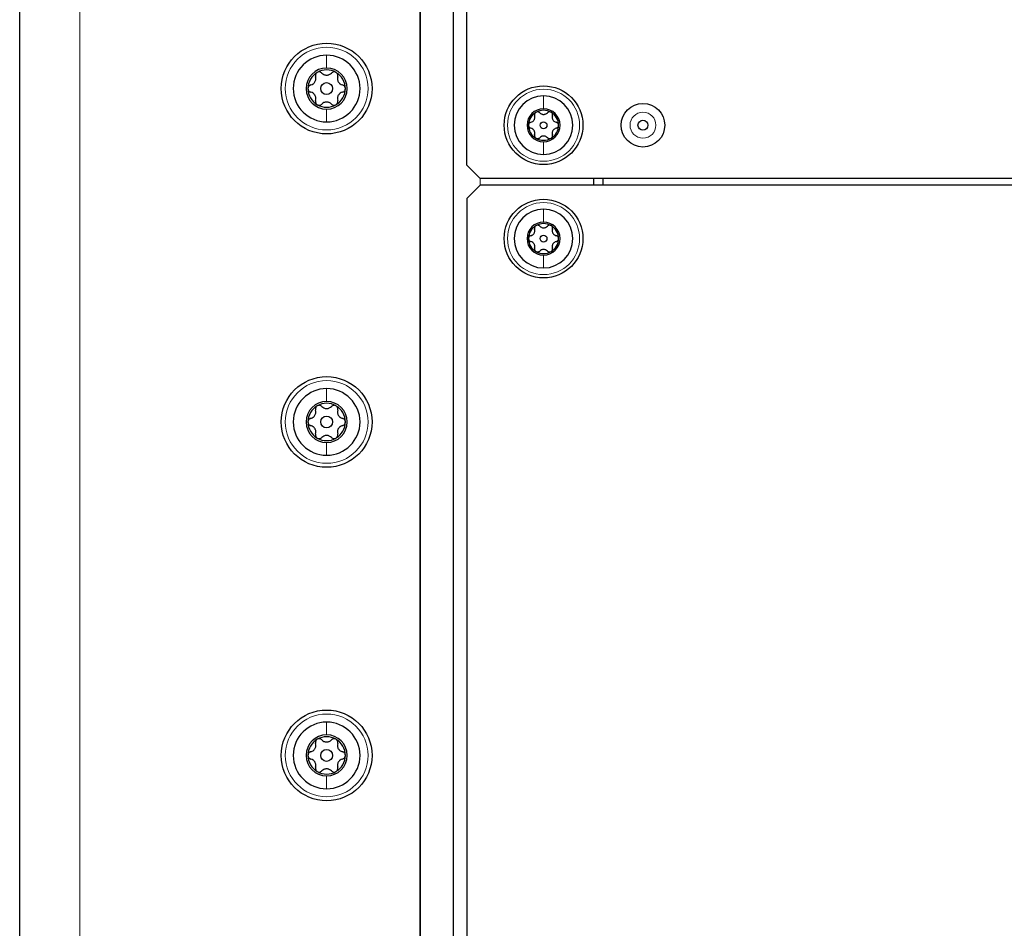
# Paper-space layout 'Blatt3' of a CAD drawing. Header units: millimetres. Extents: x 5 to 418, y 2 to 292.
# Tile 85 of 97: x 192 to 217, y 200 to 223. Entities that reach past the tile are written whole.
import ezdxf

# ---------------------------------------------------------------- set-up
doc = ezdxf.new("R2010")
doc.units = ezdxf.units.MM

psp = doc.layouts.new('Blatt3')

# ---------------------------------------------------------------- linework, layer by layer
at = {"color": 7, "linetype": 'Continuous', "lineweight": 25}
for p, q in [((191.9253, 99.273), (191.9253, 260.9397)), ((201.9253, 164.6897), (201.9253, 250.3563)), ((202.7586, 164.6897), (202.7586, 250.3563)), ((202.7586, 106.8563), (202.7586, 249.6897)), ((203.092, 219.4397), (203.092, 249.773)), ((201.9253, 249.2671), (201.9253, 151.7956)), ((203.4253, 219.1063), (203.092, 219.4397)), ((203.4253, 218.9397), (203.092, 218.6063)), ((230.492, 219.1063), (203.4253, 219.1063)), ((230.492, 218.9397), (203.4253, 218.9397)), ((206.2586, 219.1063), (206.2586, 218.9397)), ((206.492, 219.1063), (206.492, 218.9397)), ((203.092, 218.6063), (203.092, 159.273))]:
    psp.add_line(p, q, dxfattribs=at)
at = {"color": 7, "linetype": 'Continuous', "lineweight": 18}
for p, q in [((193.4253, 260.9397), (193.4253, 99.273)), ((203.4253, 219.1063), (203.4253, 218.9397))]:
    psp.add_line(p, q, dxfattribs=at)
at = {"color": 7, "linetype": 'Continuous', "lineweight": 25}
for centre, radius in [((199.592, 221.3563), 1.1333), ((199.592, 221.3563), 0.1491), ((205.0086, 220.4397), 0.9833), ((207.492, 220.4397), 0.5442), ((205.0086, 220.4397), 0.0863), ((207.492, 220.4397), 0.125), ((205.0086, 217.6063), 0.9833), ((205.0086, 217.6063), 0.0863), ((199.592, 213.023), 1.1333), ((199.592, 213.023), 0.1491), ((199.592, 204.6897), 1.1333), ((199.592, 204.6897), 0.1491)]:
    psp.add_circle(centre, radius, dxfattribs=at)
at = {"color": 7, "linetype": 'Continuous', "lineweight": 18}
for centre, radius in [((199.592, 221.3563), 1.0333), ((205.0086, 220.4397), 0.9), ((207.492, 220.4397), 0.3237), ((205.0086, 217.6063), 0.9), ((199.592, 213.023), 1.0333), ((199.592, 204.6897), 1.0333)]:
    psp.add_circle(centre, radius, dxfattribs=at)
at = {"color": 7, "linetype": 'Continuous', "lineweight": 25}
for centre, radius, start, end in [((199.592, 221.3563), 0.8333, 90, 270), ((199.592, 221.3563), 0.8333, 270, 90), ((199.592, 221.3563), 0.5133, 90, 270), ((199.592, 221.3563), 0.4667, 60, 120), ((199.592, 221.3563), 0.5133, 270, 90), ((199.592, 221.3563), 0.4667, 120, 180), ((199.592, 221.3563), 0.4667, 0, 60), ((199.592, 221.3563), 0.4667, 180, 240), ((199.592, 221.3563), 0.4667, 300, 0), ((205.0086, 220.4397), 0.7333, 90, 270), ((205.0086, 220.4397), 0.7333, 270, 90), ((199.592, 221.3563), 0.4667, 240, 300), ((205.0086, 220.4397), 0.4125, 90, 270), ((205.0086, 220.4397), 0.4125, 270, 90), ((205.0086, 220.4397), 0.375, 120, 180), ((205.0086, 220.4397), 0.375, 60, 120), ((205.0086, 220.4397), 0.375, 360, 60), ((205.0086, 220.4397), 0.375, 180, 240), ((205.0086, 220.4397), 0.375, 300, 360), ((205.0086, 220.4397), 0.375, 240, 300), ((205.0086, 217.6063), 0.7333, 90, 270), ((205.0086, 217.6063), 0.7333, 270, 90), ((205.0086, 217.6063), 0.4125, 90, 270), ((205.0086, 217.6063), 0.375, 120, 180), ((205.0086, 217.6063), 0.375, 60, 120), ((205.0086, 217.6063), 0.4125, 270, 90), ((205.0086, 217.6063), 0.375, 360, 60), ((205.0086, 217.6063), 0.375, 180, 240), ((205.0086, 217.6063), 0.375, 300, 360), ((205.0086, 217.6063), 0.375, 240, 300), ((199.592, 213.023), 0.8333, 90, 270), ((199.592, 213.023), 0.8333, 270, 90), ((199.592, 213.023), 0.5133, 90, 270), ((199.592, 213.023), 0.4667, 60, 120), ((199.592, 213.023), 0.5133, 270, 90), ((199.592, 213.023), 0.4667, 120, 180), ((199.592, 213.023), 0.4667, 0, 60), ((199.592, 213.023), 0.4667, 180, 240), ((199.592, 213.023), 0.4667, 300, 0), ((199.592, 213.023), 0.4667, 240, 300), ((199.592, 204.6897), 0.8333, 90, 270), ((199.592, 204.6897), 0.8333, 270, 90), ((199.592, 204.6897), 0.5133, 90, 270), ((199.592, 204.6897), 0.4667, 60, 120), ((199.592, 204.6897), 0.5133, 270, 90), ((199.592, 204.6897), 0.4667, 120, 180), ((199.592, 204.6897), 0.4667, 0, 60), ((199.592, 204.6897), 0.4667, 180, 240), ((199.592, 204.6897), 0.4667, 300, 0), ((199.592, 204.6897), 0.4667, 240, 300)]:
    psp.add_arc(centre, radius, start, end, dxfattribs=at)
at = {"color": 7, "linetype": 'Continuous', "lineweight": 18}
for points in [[(199.592, 222.1897), (199.592, 222.1466), (199.592, 222.0604), (199.592, 221.9333), (199.592, 221.8697)], [(205.0086, 221.173), (205.0086, 221.1279), (205.0086, 221.0377), (205.0086, 220.914), (205.0086, 220.8522)], [(199.592, 220.523), (199.592, 220.5661), (199.592, 220.6522), (199.592, 220.7794), (199.592, 220.843)], [(205.0086, 219.7063), (205.0086, 219.7514), (205.0086, 219.8417), (205.0086, 219.9653), (205.0086, 220.0272)], [(205.0086, 218.3397), (205.0086, 218.2945), (205.0086, 218.2043), (205.0086, 218.0807), (205.0086, 218.0188)], [(205.0086, 216.873), (205.0086, 216.9181), (205.0086, 217.0083), (205.0086, 217.132), (205.0086, 217.1938)], [(199.592, 213.8563), (199.592, 213.8133), (199.592, 213.7271), (199.592, 213.5999), (199.592, 213.5363)], [(199.592, 212.1897), (199.592, 212.2327), (199.592, 212.3189), (199.592, 212.4461), (199.592, 212.5097)], [(199.592, 205.523), (199.592, 205.4799), (199.592, 205.3938), (199.592, 205.2666), (199.592, 205.203)], [(199.592, 203.8563), (199.592, 203.8994), (199.592, 203.9856), (199.592, 204.1127), (199.592, 204.1763)]]:
    psp.add_open_spline(points, degree=3, dxfattribs=at)
at = {"color": 7, "linetype": 'Continuous', "lineweight": 25}
for points, knots in [([(199.1971, 221.4471), (199.2171, 221.4541), (199.2472, 221.4646), (199.2809, 221.4953), (199.3019, 221.5235), (199.3159, 221.5558), (199.3258, 221.6006), (199.3199, 221.632), (199.3159, 221.6529)], [0, 0, 0, 0, 0.2492203, 0.374358, 0.498948, 0.6240206, 0.749768, 1, 1, 1, 1]), ([(199.3586, 221.7605), (199.3497, 221.754), (199.3319, 221.7411), (199.3163, 221.7125), (199.31, 221.6818), (199.3139, 221.6626), (199.3159, 221.6529)], [0, 0, 0, 0, 0.249858, 0.4994668, 0.7490113, 1, 1, 1, 1]), ([(199.4732, 221.7437), (199.4658, 221.7502), (199.4511, 221.7633), (199.4214, 221.7732), (199.3888, 221.774), (199.3687, 221.765), (199.3586, 221.7605)], [0, 0, 0, 0, 0.249806, 0.5000545, 0.7503094, 1, 1, 1, 1]), ([(199.4732, 221.7437), (199.4892, 221.7299), (199.5133, 221.7091), (199.5568, 221.6952), (199.5917, 221.6911), (199.6267, 221.6951), (199.6704, 221.7089), (199.6946, 221.7298), (199.7108, 221.7437)], [0, 0, 0, 0, 0.2491937, 0.3743301, 0.4989253, 0.6240038, 0.7497569, 1, 1, 1, 1]), ([(199.8253, 221.7605), (199.8153, 221.765), (199.7952, 221.7739), (199.7625, 221.7732), (199.7329, 221.7633), (199.7181, 221.7502), (199.7108, 221.7437)], [0, 0, 0, 0, 0.250032, 0.4996317, 0.7492275, 1, 1, 1, 1]), ([(199.8681, 221.6529), (199.87, 221.6625), (199.874, 221.6818), (199.8677, 221.7124), (199.852, 221.7411), (199.8342, 221.754), (199.8253, 221.7605)], [0, 0, 0, 0, 0.249816, 0.4999076, 0.7501199, 1, 1, 1, 1]), ([(199.8681, 221.6529), (199.8641, 221.6321), (199.8581, 221.6008), (199.8679, 221.5562), (199.8818, 221.524), (199.9027, 221.4957), (199.9366, 221.4647), (199.9667, 221.4542), (199.9868, 221.4471)], [0, 0, 0, 0, 0.24921908, 0.37435669, 0.49894691, 0.62401981, 0.74976746, 1, 1, 1, 1]), ([(199.1971, 221.4471), (199.1878, 221.444), (199.1691, 221.4378), (199.1457, 221.4171), (199.1287, 221.3892), (199.1264, 221.3673), (199.1253, 221.3563)], [0, 0, 0, 0, 0.2498531, 0.4999013, 0.7501145, 1, 1, 1, 1]), ([(199.1253, 221.3563), (199.1264, 221.3454), (199.1287, 221.3235), (199.1457, 221.2956), (199.1691, 221.2749), (199.1877, 221.2686), (199.1971, 221.2655)], [0, 0, 0, 0, 0.2499898, 0.4996108, 0.7491272, 1, 1, 1, 1]), ([(200.0586, 221.3563), (200.0575, 221.3673), (200.0552, 221.3891), (200.0383, 221.417), (200.0149, 221.4378), (199.9962, 221.444), (199.9868, 221.4471)], [0, 0, 0, 0, 0.2499898, 0.4996108, 0.7491272, 1, 1, 1, 1]), ([(199.9868, 221.2655), (199.9962, 221.2686), (200.0148, 221.2748), (200.0382, 221.2956), (200.0552, 221.3235), (200.0575, 221.3454), (200.0586, 221.3563)], [0, 0, 0, 0, 0.2498531, 0.4999013, 0.7501145, 1, 1, 1, 1]), ([(199.3159, 221.0598), (199.3198, 221.0806), (199.3258, 221.1119), (199.3161, 221.1565), (199.3022, 221.1887), (199.2812, 221.217), (199.2474, 221.248), (199.2172, 221.2585), (199.1971, 221.2655)], [0, 0, 0, 0, 0.2492191, 0.3743567, 0.4989469, 0.6240198, 0.7497675, 1, 1, 1, 1]), ([(199.9868, 221.2655), (199.9668, 221.2585), (199.9368, 221.2481), (199.903, 221.2173), (199.882, 221.1892), (199.868, 221.1569), (199.8581, 221.1121), (199.8641, 221.0807), (199.8681, 221.0598)], [0, 0, 0, 0, 0.2492203, 0.374358, 0.498948, 0.6240206, 0.749768, 1, 1, 1, 1]), ([(199.3159, 221.0598), (199.3139, 221.0501), (199.31, 221.0309), (199.3162, 221.0002), (199.3319, 220.9715), (199.3497, 220.9586), (199.3586, 220.9522)], [0, 0, 0, 0, 0.249816, 0.4999076, 0.7501199, 1, 1, 1, 1]), ([(199.3586, 220.9522), (199.3687, 220.9477), (199.3888, 220.9387), (199.4214, 220.9395), (199.4511, 220.9494), (199.4658, 220.9624), (199.4732, 220.969)], [0, 0, 0, 0, 0.250032, 0.4996317, 0.7492275, 1, 1, 1, 1]), ([(199.7108, 220.969), (199.6947, 220.9828), (199.6706, 221.0036), (199.6271, 221.0174), (199.5922, 221.0215), (199.5573, 221.0175), (199.5135, 221.0037), (199.4893, 220.9829), (199.4732, 220.969)], [0, 0, 0, 0, 0.2491937, 0.3743301, 0.4989253, 0.6240038, 0.7497569, 1, 1, 1, 1]), ([(199.7108, 220.969), (199.7181, 220.9624), (199.7328, 220.9494), (199.7625, 220.9395), (199.7952, 220.9387), (199.8153, 220.9477), (199.8253, 220.9522)], [0, 0, 0, 0, 0.249806, 0.5000545, 0.7503094, 1, 1, 1, 1]), ([(199.8253, 220.9522), (199.8342, 220.9586), (199.852, 220.9715), (199.8677, 221.0002), (199.874, 221.0308), (199.87, 221.0501), (199.8681, 221.0598)], [0, 0, 0, 0, 0.249858, 0.4994668, 0.7490113, 1, 1, 1, 1]), ([(204.6913, 220.5126), (204.7074, 220.5182), (204.7316, 220.5267), (204.7587, 220.5514), (204.7755, 220.574), (204.7868, 220.5999), (204.7948, 220.6359), (204.79, 220.6612), (204.7868, 220.678)], [0, 0, 0, 0, 0.249201, 0.3743378, 0.4989316, 0.6240084, 0.74976, 1, 1, 1, 1]), ([(204.8211, 220.7644), (204.814, 220.7592), (204.7997, 220.7489), (204.7871, 220.7259), (204.782, 220.7012), (204.7852, 220.6857), (204.7868, 220.678)], [0, 0, 0, 0, 0.2498571, 0.4994664, 0.7490114, 1, 1, 1, 1]), ([(204.9132, 220.7509), (204.9073, 220.7562), (204.8955, 220.7667), (204.8716, 220.7746), (204.8453, 220.7753), (204.8292, 220.768), (204.8211, 220.7644)], [0, 0, 0, 0, 0.2498071, 0.5000551, 0.7503094, 1, 1, 1, 1]), ([(204.9132, 220.7509), (204.9261, 220.7398), (204.9454, 220.7231), (204.9804, 220.712), (205.0084, 220.7087), (205.0365, 220.7119), (205.0717, 220.723), (205.0911, 220.7398), (205.1041, 220.7509)], [0, 0, 0, 0, 0.2491679, 0.3743031, 0.4989033, 0.6239875, 0.7497462, 1, 1, 1, 1]), ([(205.1961, 220.7644), (205.1881, 220.768), (205.1719, 220.7753), (205.1457, 220.7746), (205.1219, 220.7667), (205.11, 220.7562), (205.1041, 220.7509)], [0, 0, 0, 0, 0.250033, 0.4996315, 0.7492277, 1, 1, 1, 1]), ([(205.2305, 220.678), (205.2321, 220.6857), (205.2352, 220.7012), (205.2302, 220.7258), (205.2176, 220.7489), (205.2033, 220.7592), (205.1961, 220.7644)], [0, 0, 0, 0, 0.2498147, 0.4999078, 0.7501201, 1, 1, 1, 1]), ([(205.2305, 220.678), (205.2273, 220.6612), (205.2225, 220.6361), (205.2303, 220.6003), (205.2415, 220.5744), (205.2583, 220.5516), (205.2855, 220.5267), (205.3098, 220.5183), (205.3259, 220.5126)], [0, 0, 0, 0, 0.2491995, 0.3743362, 0.4989302, 0.6240074, 0.7497593, 1, 1, 1, 1]), ([(204.6913, 220.5126), (204.6838, 220.5101), (204.6689, 220.5052), (204.65, 220.4885), (204.6364, 220.4661), (204.6345, 220.4485), (204.6336, 220.4397)], [0, 0, 0, 0, 0.2498519, 0.4999015, 0.7501147, 1, 1, 1, 1]), ([(204.6336, 220.4397), (204.6345, 220.4309), (204.6364, 220.4133), (204.65, 220.3909), (204.6688, 220.3742), (204.6838, 220.3692), (204.6913, 220.3667)], [0, 0, 0, 0, 0.2499907, 0.4996106, 0.7491271, 1, 1, 1, 1]), ([(204.7868, 220.2014), (204.79, 220.2181), (204.7947, 220.2432), (204.7869, 220.279), (204.7757, 220.305), (204.7589, 220.3277), (204.7317, 220.3526), (204.7075, 220.3611), (204.6913, 220.3667)], [0, 0, 0, 0, 0.2491995, 0.3743362, 0.4989302, 0.6240074, 0.7497593, 1, 1, 1, 1]), ([(205.3259, 220.3667), (205.3099, 220.3611), (205.2857, 220.3527), (205.2586, 220.328), (205.2417, 220.3053), (205.2305, 220.2794), (205.2225, 220.2434), (205.2273, 220.2182), (205.2305, 220.2014)], [0, 0, 0, 0, 0.249201, 0.3743378, 0.4989316, 0.6240084, 0.74976, 1, 1, 1, 1]), ([(205.3836, 220.4397), (205.3827, 220.4485), (205.3809, 220.466), (205.3673, 220.4884), (205.3485, 220.5051), (205.3335, 220.5101), (205.3259, 220.5126)], [0, 0, 0, 0, 0.24999065, 0.49961057, 0.74912711, 1, 1, 1, 1]), ([(205.3259, 220.3667), (205.3334, 220.3692), (205.3484, 220.3742), (205.3672, 220.3908), (205.3809, 220.4133), (205.3827, 220.4309), (205.3836, 220.4397)], [0, 0, 0, 0, 0.2498519, 0.4999015, 0.7501147, 1, 1, 1, 1]), ([(204.7868, 220.2014), (204.7852, 220.1936), (204.782, 220.1782), (204.7871, 220.1535), (204.7996, 220.1305), (204.814, 220.1201), (204.8211, 220.1149)], [0, 0, 0, 0, 0.2498147, 0.4999078, 0.7501201, 1, 1, 1, 1]), ([(204.8211, 220.1149), (204.8292, 220.1113), (204.8453, 220.1041), (204.8716, 220.1047), (204.8954, 220.1126), (204.9072, 220.1231), (204.9132, 220.1284)], [0, 0, 0, 0, 0.250033, 0.4996315, 0.7492277, 1, 1, 1, 1]), ([(205.1041, 220.1284), (205.0912, 220.1395), (205.0718, 220.1562), (205.0369, 220.1673), (205.0089, 220.1706), (204.9808, 220.1674), (204.9456, 220.1563), (204.9261, 220.1395), (204.9132, 220.1284)], [0, 0, 0, 0, 0.2491679, 0.3743031, 0.4989033, 0.6239875, 0.7497462, 1, 1, 1, 1]), ([(205.1041, 220.1284), (205.11, 220.1231), (205.1218, 220.1127), (205.1457, 220.1047), (205.1719, 220.1041), (205.1881, 220.1113), (205.1961, 220.1149)], [0, 0, 0, 0, 0.2498071, 0.5000551, 0.7503094, 1, 1, 1, 1]), ([(205.1961, 220.1149), (205.2033, 220.1201), (205.2176, 220.1304), (205.2302, 220.1535), (205.2352, 220.1781), (205.2321, 220.1936), (205.2305, 220.2014)], [0, 0, 0, 0, 0.2498571, 0.4994664, 0.7490114, 1, 1, 1, 1]), ([(204.8211, 217.9311), (204.814, 217.9259), (204.7997, 217.9156), (204.7871, 217.8925), (204.782, 217.8679), (204.7852, 217.8524), (204.7868, 217.8446)], [0, 0, 0, 0, 0.2498571, 0.4994664, 0.7490114, 1, 1, 1, 1]), ([(204.9132, 217.9176), (204.9073, 217.9229), (204.8955, 217.9333), (204.8716, 217.9413), (204.8453, 217.9419), (204.8292, 217.9347), (204.8211, 217.9311)], [0, 0, 0, 0, 0.2498071, 0.5000551, 0.7503094, 1, 1, 1, 1]), ([(204.9132, 217.9176), (204.9261, 217.9065), (204.9454, 217.8898), (204.9804, 217.8787), (205.0084, 217.8754), (205.0365, 217.8786), (205.0717, 217.8897), (205.0911, 217.9064), (205.1041, 217.9176)], [0, 0, 0, 0, 0.24916786, 0.37430311, 0.49890328, 0.62398745, 0.74974625, 1, 1, 1, 1]), ([(205.1961, 217.9311), (205.1881, 217.9347), (205.1719, 217.9419), (205.1457, 217.9413), (205.1219, 217.9334), (205.11, 217.9229), (205.1041, 217.9176)], [0, 0, 0, 0, 0.250033, 0.4996315, 0.7492277, 1, 1, 1, 1]), ([(205.2305, 217.8446), (205.2321, 217.8524), (205.2352, 217.8678), (205.2302, 217.8925), (205.2176, 217.9155), (205.2033, 217.9259), (205.1961, 217.9311)], [0, 0, 0, 0, 0.2498147, 0.4999078, 0.7501201, 1, 1, 1, 1]), ([(204.6913, 217.6793), (204.6838, 217.6768), (204.6689, 217.6718), (204.65, 217.6552), (204.6364, 217.6327), (204.6345, 217.6151), (204.6336, 217.6063)], [0, 0, 0, 0, 0.24985187, 0.49990154, 0.75011466, 1, 1, 1, 1]), ([(204.6913, 217.6793), (204.7074, 217.6849), (204.7316, 217.6933), (204.7587, 217.718), (204.7755, 217.7407), (204.7868, 217.7666), (204.7948, 217.8026), (204.79, 217.8278), (204.7868, 217.8446)], [0, 0, 0, 0, 0.249201, 0.3743378, 0.4989316, 0.6240084, 0.74976, 1, 1, 1, 1]), ([(205.2305, 217.8446), (205.2273, 217.8279), (205.2225, 217.8028), (205.2303, 217.7669), (205.2415, 217.741), (205.2583, 217.7183), (205.2855, 217.6934), (205.3098, 217.6849), (205.3259, 217.6793)], [0, 0, 0, 0, 0.2491995, 0.3743362, 0.4989302, 0.6240074, 0.7497593, 1, 1, 1, 1]), ([(205.3836, 217.6063), (205.3827, 217.6151), (205.3809, 217.6327), (205.3673, 217.6551), (205.3485, 217.6718), (205.3335, 217.6768), (205.3259, 217.6793)], [0, 0, 0, 0, 0.2499907, 0.4996106, 0.7491271, 1, 1, 1, 1]), ([(204.6336, 217.6063), (204.6345, 217.5975), (204.6364, 217.58), (204.65, 217.5575), (204.6688, 217.5409), (204.6838, 217.5359), (204.6913, 217.5334)], [0, 0, 0, 0, 0.2499907, 0.4996106, 0.7491271, 1, 1, 1, 1]), ([(204.7868, 217.368), (204.79, 217.3847), (204.7947, 217.4099), (204.7869, 217.4457), (204.7757, 217.4716), (204.7589, 217.4943), (204.7317, 217.5193), (204.7075, 217.5277), (204.6913, 217.5334)], [0, 0, 0, 0, 0.2491995, 0.3743362, 0.4989302, 0.6240074, 0.7497593, 1, 1, 1, 1]), ([(205.3259, 217.5334), (205.3099, 217.5278), (205.2857, 217.5193), (205.2586, 217.4946), (205.2417, 217.472), (205.2305, 217.4461), (205.2225, 217.4101), (205.2273, 217.3848), (205.2305, 217.368)], [0, 0, 0, 0, 0.249201, 0.3743378, 0.4989316, 0.6240084, 0.74976, 1, 1, 1, 1]), ([(205.3259, 217.5334), (205.3334, 217.5359), (205.3484, 217.5408), (205.3672, 217.5575), (205.3809, 217.5799), (205.3827, 217.5975), (205.3836, 217.6063)], [0, 0, 0, 0, 0.2498519, 0.4999015, 0.7501147, 1, 1, 1, 1]), ([(204.7868, 217.368), (204.7852, 217.3603), (204.782, 217.3448), (204.7871, 217.3202), (204.7996, 217.2971), (204.814, 217.2868), (204.8211, 217.2816)], [0, 0, 0, 0, 0.2498147, 0.4999078, 0.7501201, 1, 1, 1, 1]), ([(204.8211, 217.2816), (204.8292, 217.278), (204.8453, 217.2707), (204.8716, 217.2714), (204.8954, 217.2793), (204.9072, 217.2898), (204.9132, 217.295)], [0, 0, 0, 0, 0.250033, 0.4996315, 0.7492277, 1, 1, 1, 1]), ([(205.1041, 217.295), (205.0912, 217.3062), (205.0718, 217.3229), (205.0369, 217.334), (205.0089, 217.3373), (204.9808, 217.3341), (204.9456, 217.323), (204.9261, 217.3062), (204.9132, 217.295)], [0, 0, 0, 0, 0.24916786, 0.37430311, 0.49890328, 0.62398745, 0.74974625, 1, 1, 1, 1]), ([(205.1041, 217.295), (205.11, 217.2898), (205.1218, 217.2793), (205.1457, 217.2714), (205.1719, 217.2707), (205.1881, 217.278), (205.1961, 217.2816)], [0, 0, 0, 0, 0.2498071, 0.5000551, 0.7503094, 1, 1, 1, 1]), ([(205.1961, 217.2816), (205.2033, 217.2868), (205.2176, 217.2971), (205.2302, 217.3201), (205.2352, 217.3448), (205.2321, 217.3603), (205.2305, 217.368)], [0, 0, 0, 0, 0.2498571, 0.4994664, 0.7490114, 1, 1, 1, 1]), ([(199.1971, 213.1138), (199.2171, 213.1208), (199.2472, 213.1313), (199.2809, 213.162), (199.3019, 213.1902), (199.3159, 213.2224), (199.3258, 213.2672), (199.3199, 213.2987), (199.3159, 213.3196)], [0, 0, 0, 0, 0.2492203, 0.374358, 0.498948, 0.6240206, 0.749768, 1, 1, 1, 1]), ([(199.3586, 213.4271), (199.3497, 213.4207), (199.3319, 213.4078), (199.3163, 213.3792), (199.31, 213.3485), (199.3139, 213.3292), (199.3159, 213.3196)], [0, 0, 0, 0, 0.249858, 0.4994668, 0.7490113, 1, 1, 1, 1]), ([(199.4732, 213.4104), (199.4658, 213.4169), (199.4511, 213.4299), (199.4214, 213.4399), (199.3888, 213.4406), (199.3687, 213.4316), (199.3586, 213.4271)], [0, 0, 0, 0, 0.249806, 0.5000545, 0.7503094, 1, 1, 1, 1]), ([(199.4732, 213.4104), (199.4892, 213.3965), (199.5133, 213.3757), (199.5568, 213.3619), (199.5917, 213.3578), (199.6267, 213.3618), (199.6704, 213.3756), (199.6946, 213.3965), (199.7108, 213.4104)], [0, 0, 0, 0, 0.2491937, 0.3743301, 0.4989253, 0.6240038, 0.7497569, 1, 1, 1, 1]), ([(199.8253, 213.4271), (199.8153, 213.4316), (199.7952, 213.4406), (199.7625, 213.4399), (199.7329, 213.43), (199.7181, 213.4169), (199.7108, 213.4104)], [0, 0, 0, 0, 0.250032, 0.4996317, 0.7492275, 1, 1, 1, 1]), ([(199.8681, 213.3196), (199.87, 213.3292), (199.874, 213.3484), (199.8677, 213.3791), (199.852, 213.4078), (199.8342, 213.4207), (199.8253, 213.4271)], [0, 0, 0, 0, 0.249816, 0.4999076, 0.7501199, 1, 1, 1, 1]), ([(199.8681, 213.3196), (199.8641, 213.2987), (199.8581, 213.2675), (199.8679, 213.2229), (199.8818, 213.1906), (199.9027, 213.1624), (199.9366, 213.1314), (199.9667, 213.1208), (199.9868, 213.1138)], [0, 0, 0, 0, 0.24921908, 0.37435669, 0.49894691, 0.62401981, 0.74976746, 1, 1, 1, 1]), ([(199.1971, 213.1138), (199.1878, 213.1107), (199.1691, 213.1045), (199.1457, 213.0838), (199.1287, 213.0558), (199.1264, 213.0339), (199.1253, 213.023)], [0, 0, 0, 0, 0.2498531, 0.4999013, 0.7501145, 1, 1, 1, 1]), ([(199.1253, 213.023), (199.1264, 213.0121), (199.1287, 212.9902), (199.1457, 212.9623), (199.1691, 212.9415), (199.1877, 212.9353), (199.1971, 212.9322)], [0, 0, 0, 0, 0.2499898, 0.4996108, 0.7491272, 1, 1, 1, 1]), ([(200.0586, 213.023), (200.0575, 213.0339), (200.0552, 213.0558), (200.0383, 213.0837), (200.0149, 213.1045), (199.9962, 213.1107), (199.9868, 213.1138)], [0, 0, 0, 0, 0.2499898, 0.4996108, 0.7491272, 1, 1, 1, 1]), ([(199.9868, 212.9322), (199.9962, 212.9353), (200.0148, 212.9415), (200.0382, 212.9622), (200.0552, 212.9902), (200.0575, 213.0121), (200.0586, 213.023)], [0, 0, 0, 0, 0.2498531, 0.4999013, 0.7501145, 1, 1, 1, 1]), ([(199.3159, 212.7264), (199.3198, 212.7473), (199.3258, 212.7785), (199.3161, 212.8231), (199.3022, 212.8554), (199.2812, 212.8836), (199.2474, 212.9146), (199.2172, 212.9252), (199.1971, 212.9322)], [0, 0, 0, 0, 0.2492191, 0.3743567, 0.4989469, 0.6240198, 0.7497675, 1, 1, 1, 1]), ([(199.3159, 212.7264), (199.3139, 212.7168), (199.31, 212.6976), (199.3162, 212.6669), (199.3319, 212.6382), (199.3497, 212.6253), (199.3586, 212.6189)], [0, 0, 0, 0, 0.249816, 0.4999076, 0.7501199, 1, 1, 1, 1]), ([(199.8253, 212.6189), (199.8342, 212.6253), (199.852, 212.6382), (199.8677, 212.6668), (199.874, 212.6975), (199.87, 212.7168), (199.8681, 212.7264)], [0, 0, 0, 0, 0.249858, 0.4994668, 0.7490113, 1, 1, 1, 1]), ([(199.9868, 212.9322), (199.9668, 212.9252), (199.9368, 212.9147), (199.903, 212.884), (199.882, 212.8558), (199.868, 212.8236), (199.8581, 212.7788), (199.8641, 212.7473), (199.8681, 212.7264)], [0, 0, 0, 0, 0.2492203, 0.374358, 0.498948, 0.6240206, 0.749768, 1, 1, 1, 1]), ([(199.3586, 212.6189), (199.3687, 212.6144), (199.3888, 212.6054), (199.4214, 212.6061), (199.4511, 212.616), (199.4658, 212.6291), (199.4732, 212.6356)], [0, 0, 0, 0, 0.250032, 0.4996317, 0.7492275, 1, 1, 1, 1]), ([(199.7108, 212.6356), (199.6947, 212.6495), (199.6706, 212.6702), (199.6271, 212.6841), (199.5922, 212.6882), (199.5573, 212.6842), (199.5135, 212.6704), (199.4893, 212.6495), (199.4732, 212.6356)], [0, 0, 0, 0, 0.2491937, 0.3743301, 0.4989253, 0.6240038, 0.7497569, 1, 1, 1, 1]), ([(199.7108, 212.6356), (199.7181, 212.6291), (199.7328, 212.6161), (199.7625, 212.6061), (199.7952, 212.6054), (199.8153, 212.6144), (199.8253, 212.6189)], [0, 0, 0, 0, 0.249806, 0.5000545, 0.7503094, 1, 1, 1, 1]), ([(199.4732, 205.077), (199.4658, 205.0836), (199.4511, 205.0966), (199.4214, 205.1065), (199.3888, 205.1073), (199.3687, 205.0983), (199.3586, 205.0938)], [0, 0, 0, 0, 0.249806, 0.5000545, 0.7503094, 1, 1, 1, 1]), ([(199.8253, 205.0938), (199.8153, 205.0983), (199.7952, 205.1073), (199.7625, 205.1065), (199.7329, 205.0966), (199.7181, 205.0836), (199.7108, 205.077)], [0, 0, 0, 0, 0.250032, 0.4996317, 0.7492275, 1, 1, 1, 1]), ([(199.1971, 204.7805), (199.2171, 204.7875), (199.2472, 204.7979), (199.2809, 204.8287), (199.3019, 204.8568), (199.3159, 204.8891), (199.3258, 204.9339), (199.3199, 204.9653), (199.3159, 204.9862)], [0, 0, 0, 0, 0.2492203, 0.374358, 0.498948, 0.6240206, 0.749768, 1, 1, 1, 1]), ([(199.3586, 205.0938), (199.3497, 205.0874), (199.3319, 205.0745), (199.3163, 205.0458), (199.31, 205.0152), (199.3139, 204.9959), (199.3159, 204.9862)], [0, 0, 0, 0, 0.249858, 0.4994668, 0.7490113, 1, 1, 1, 1]), ([(199.4732, 205.077), (199.4892, 205.0632), (199.5133, 205.0424), (199.5568, 205.0286), (199.5917, 205.0245), (199.6267, 205.0285), (199.6704, 205.0423), (199.6946, 205.0631), (199.7108, 205.077)], [0, 0, 0, 0, 0.2491937, 0.3743301, 0.4989253, 0.6240038, 0.7497569, 1, 1, 1, 1]), ([(199.8681, 204.9862), (199.87, 204.9958), (199.874, 205.0151), (199.8677, 205.0458), (199.852, 205.0745), (199.8342, 205.0874), (199.8253, 205.0938)], [0, 0, 0, 0, 0.249816, 0.4999076, 0.7501199, 1, 1, 1, 1]), ([(199.8681, 204.9862), (199.8641, 204.9654), (199.8581, 204.9341), (199.8679, 204.8895), (199.8818, 204.8573), (199.9027, 204.829), (199.9366, 204.798), (199.9667, 204.7875), (199.9868, 204.7805)], [0, 0, 0, 0, 0.24921908, 0.37435669, 0.49894691, 0.62401981, 0.74976746, 1, 1, 1, 1]), ([(199.1971, 204.7805), (199.1878, 204.7774), (199.1691, 204.7712), (199.1457, 204.7504), (199.1287, 204.7225), (199.1264, 204.7006), (199.1253, 204.6897)], [0, 0, 0, 0, 0.2498531, 0.4999013, 0.7501145, 1, 1, 1, 1]), ([(199.1253, 204.6897), (199.1264, 204.6787), (199.1287, 204.6568), (199.1457, 204.629), (199.1691, 204.6082), (199.1877, 204.602), (199.1971, 204.5989)], [0, 0, 0, 0, 0.2499898, 0.4996108, 0.7491272, 1, 1, 1, 1]), ([(200.0586, 204.6897), (200.0575, 204.7006), (200.0552, 204.7225), (200.0383, 204.7504), (200.0149, 204.7711), (199.9962, 204.7774), (199.9868, 204.7805)], [0, 0, 0, 0, 0.2499898, 0.4996108, 0.7491272, 1, 1, 1, 1]), ([(199.9868, 204.5989), (199.9962, 204.602), (200.0148, 204.6082), (200.0382, 204.6289), (200.0552, 204.6568), (200.0575, 204.6787), (200.0586, 204.6897)], [0, 0, 0, 0, 0.2498531, 0.4999013, 0.7501145, 1, 1, 1, 1]), ([(199.3159, 204.3931), (199.3198, 204.4139), (199.3258, 204.4452), (199.3161, 204.4898), (199.3022, 204.522), (199.2812, 204.5503), (199.2474, 204.5813), (199.2172, 204.5918), (199.1971, 204.5989)], [0, 0, 0, 0, 0.2492191, 0.3743567, 0.4989469, 0.6240198, 0.7497675, 1, 1, 1, 1]), ([(199.3159, 204.3931), (199.3139, 204.3835), (199.31, 204.3642), (199.3162, 204.3336), (199.3319, 204.3049), (199.3497, 204.292), (199.3586, 204.2855)], [0, 0, 0, 0, 0.249816, 0.4999076, 0.7501199, 1, 1, 1, 1]), ([(199.8253, 204.2855), (199.8342, 204.292), (199.852, 204.3049), (199.8677, 204.3335), (199.874, 204.3641), (199.87, 204.3834), (199.8681, 204.3931)], [0, 0, 0, 0, 0.249858, 0.4994668, 0.7490113, 1, 1, 1, 1]), ([(199.9868, 204.5989), (199.9668, 204.5919), (199.9368, 204.5814), (199.903, 204.5507), (199.882, 204.5225), (199.868, 204.4902), (199.8581, 204.4454), (199.8641, 204.414), (199.8681, 204.3931)], [0, 0, 0, 0, 0.2492203, 0.374358, 0.498948, 0.6240206, 0.749768, 1, 1, 1, 1]), ([(199.3586, 204.2855), (199.3687, 204.281), (199.3888, 204.272), (199.4214, 204.2728), (199.4511, 204.2827), (199.4658, 204.2957), (199.4732, 204.3023)], [0, 0, 0, 0, 0.250032, 0.4996317, 0.7492275, 1, 1, 1, 1]), ([(199.7108, 204.3023), (199.6947, 204.3161), (199.6706, 204.3369), (199.6271, 204.3508), (199.5922, 204.3549), (199.5573, 204.3509), (199.5135, 204.3371), (199.4893, 204.3162), (199.4732, 204.3023)], [0, 0, 0, 0, 0.2491937, 0.3743301, 0.4989253, 0.6240038, 0.7497569, 1, 1, 1, 1]), ([(199.7108, 204.3023), (199.7181, 204.2958), (199.7328, 204.2827), (199.7625, 204.2728), (199.7952, 204.272), (199.8153, 204.281), (199.8253, 204.2855)], [0, 0, 0, 0, 0.249806, 0.5000545, 0.7503094, 1, 1, 1, 1])]:
    psp.add_open_spline(points, degree=3, knots=knots, dxfattribs=at)

doc.saveas('drawing.dxf')
